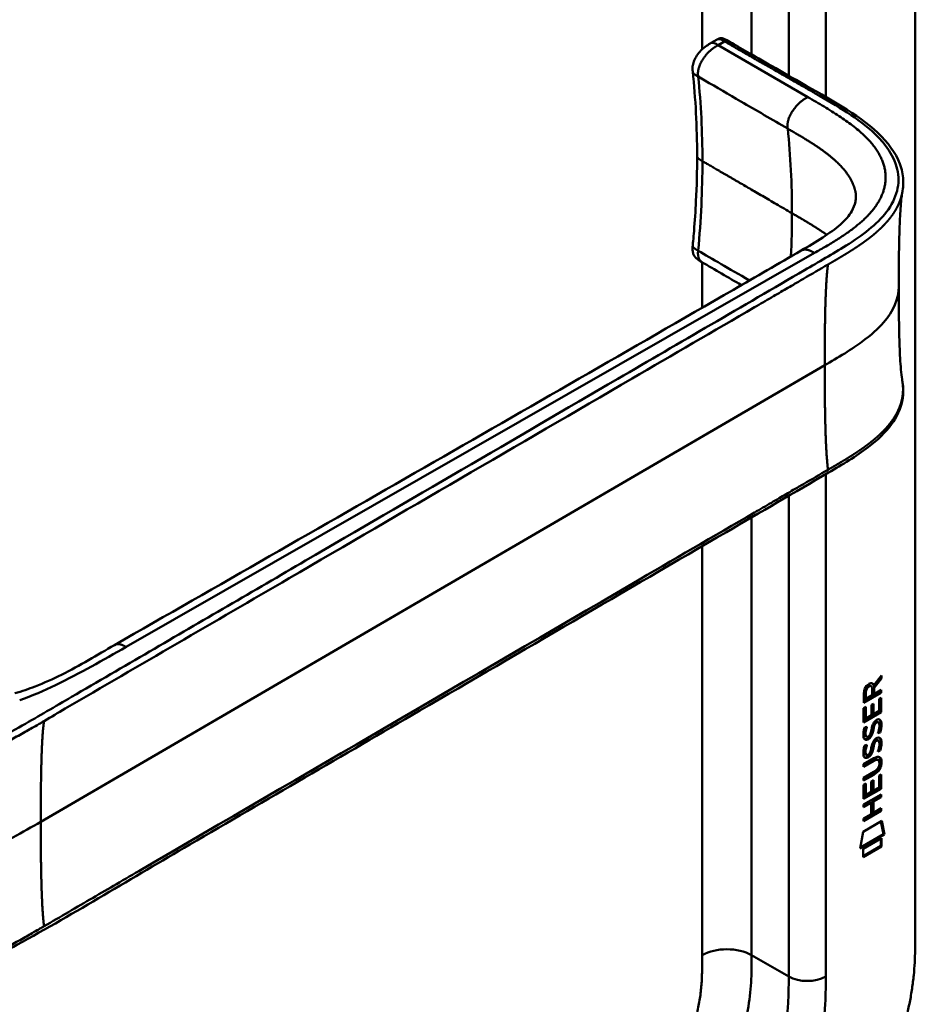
# Model space of a CAD drawing. Header units: millimetres. Extents: x 20 to 833, y 20 to 574.
# Tile 10 of 21: x 408 to 449, y 157 to 202. Entities that reach past the tile are written whole.
import ezdxf

# ---------------------------------------------------------------- set-up
doc = ezdxf.new("R2010")
doc.units = ezdxf.units.MM
doc.header["$LTSCALE"] = 2
doc.layers.add('Sichtbare Kanten(DIN)', color=7, linetype='Continuous', lineweight=50)
doc.layers.add('Sichtbare tangentiale Kanten(DIN)', color=7, linetype='Continuous', lineweight=50)

msp = doc.modelspace()

# ---------------------------------------------------------------- linework, layer by layer
at = {"layer": 'Sichtbare Kanten(DIN)'}
for p, q in [((448.925, 223.079), (448.925, 160.558)), ((439.577, 201.27), (439.859, 201.433)), ((439.577, 201.27), (439.577, 201.27)), ((438.733, 199.96), (438.733, 199.96)), ((438.934, 196.088), (438.934, 196.088)), ((439.15, 191.235), (439.15, 191.235)), ((442.136, 189.499), (442.136, 189.499)), ((447.032, 171.853), (447.37, 172.306)), ((447.327, 172.249), (447.327, 172.189)), ((447.37, 172.306), (447.37, 172.164)), ((446.862, 171.841), (446.905, 171.816)), ((446.989, 171.877), (447.032, 171.853)), ((447.327, 172.189), (447.004, 171.756)), ((447.37, 172.164), (447.046, 171.731)), ((447.327, 172.189), (447.37, 172.164)), ((447.327, 171.539), (446.561, 171.098)), ((447.369, 171.515), (446.561, 171.049)), ((446.561, 171.049), (446.561, 171.478)), ((446.617, 171.545), (446.617, 171.255)), ((446.66, 171.521), (446.66, 171.23)), ((446.66, 171.23), (446.947, 171.396)), ((446.947, 171.396), (446.948, 171.687)), ((447.004, 171.756), (447.004, 171.478)), ((447.004, 171.756), (447.046, 171.731)), ((447.004, 171.478), (447.046, 171.453)), ((447.046, 171.731), (447.046, 171.453)), ((447.046, 171.453), (447.369, 171.64)), ((447.327, 171.615), (447.327, 171.539)), ((447.327, 171.539), (447.369, 171.515)), ((447.369, 171.64), (447.369, 171.515)), ((446.617, 171.255), (446.66, 171.23)), ((446.912, 170.955), (447.01, 171.012)), ((446.912, 170.483), (446.912, 170.955)), ((446.968, 170.988), (446.968, 170.564)), ((447.01, 171.012), (447.01, 170.539)), ((447.27, 171.227), (447.369, 171.284)), ((447.27, 170.689), (447.27, 171.227)), ((447.326, 171.26), (447.326, 170.647)), ((447.369, 171.284), (447.368, 170.623)), ((446.56, 170.812), (446.659, 170.868)), ((446.56, 170.157), (446.56, 170.812)), ((447.326, 170.647), (446.56, 170.206)), ((447.368, 170.623), (446.56, 170.157)), ((446.616, 170.844), (446.616, 170.361)), ((446.659, 170.868), (446.659, 170.337)), ((446.659, 170.337), (446.912, 170.483)), ((446.968, 170.564), (447.01, 170.539)), ((447.01, 170.539), (447.27, 170.689)), ((447.326, 170.647), (447.368, 170.623)), ((446.616, 170.361), (446.659, 170.337)), ((447.032, 170.088), (447.074, 170.063)), ((447.112, 170.173), (447.108, 170.171)), ((447.112, 170.173), (447.154, 170.148)), ((447.154, 170.148), (447.151, 170.146)), ((447.191, 170.18), (447.234, 170.155)), ((446.609, 169.932), (446.704, 169.955)), ((446.622, 169.554), (446.624, 169.549)), ((446.857, 169.609), (446.861, 169.616)), ((446.965, 169.846), (447.008, 169.821)), ((446.979, 169.919), (447.021, 169.894)), ((447.27, 169.719), (447.313, 169.694)), ((446.608, 169.1), (446.704, 169.123)), ((446.649, 169.519), (446.692, 169.495)), ((446.664, 169.529), (446.666, 169.525)), ((446.978, 169.087), (447.021, 169.062)), ((447.031, 169.256), (447.073, 169.231)), ((447.111, 169.34), (447.108, 169.339)), ((447.111, 169.34), (447.153, 169.316)), ((447.153, 169.316), (447.15, 169.314)), ((447.191, 169.348), (447.233, 169.323)), ((446.621, 168.722), (446.623, 168.717)), ((446.649, 168.687), (446.691, 168.663)), ((446.664, 168.697), (446.666, 168.693)), ((446.857, 168.777), (446.86, 168.784)), ((446.965, 169.014), (447.007, 168.989)), ((447.27, 168.887), (447.312, 168.862)), ((446.559, 168.245), (447.024, 168.514)), ((446.988, 168.419), (446.559, 168.171)), ((447.031, 168.394), (446.559, 168.122)), ((446.559, 168.122), (446.559, 168.245)), ((447.183, 168.459), (447.225, 168.434)), ((447.28, 168.282), (447.28, 168.285)), ((446.558, 167.613), (447.03, 167.885)), ((446.981, 167.783), (446.558, 167.539)), ((447.024, 167.758), (446.558, 167.49)), ((447.268, 167.719), (447.366, 167.776)), ((447.324, 167.751), (447.324, 167.139)), ((447.366, 167.776), (447.366, 167.114)), ((446.558, 167.49), (446.558, 167.613)), ((446.558, 167.303), (446.657, 167.36)), ((446.558, 166.648), (446.558, 167.303)), ((446.614, 167.336), (446.614, 166.853)), ((446.657, 167.36), (446.656, 166.828)), ((446.909, 166.974), (446.91, 167.447)), ((446.91, 167.447), (447.008, 167.504)), ((446.966, 167.479), (446.965, 167.056)), ((447.008, 167.504), (447.008, 167.031)), ((447.268, 167.181), (447.268, 167.719)), ((446.557, 166.389), (447.366, 166.855)), ((447.324, 167.139), (446.558, 166.697)), ((447.366, 167.114), (446.558, 166.648)), ((446.614, 166.853), (446.656, 166.828)), ((446.656, 166.828), (446.909, 166.974)), ((446.965, 167.056), (447.008, 167.031)), ((447.008, 167.031), (447.268, 167.181)), ((447.323, 166.831), (447.323, 166.756)), ((447.324, 167.139), (447.366, 167.114)), ((447.366, 166.855), (447.365, 166.732)), ((446.866, 166.493), (446.557, 166.315)), ((446.908, 166.468), (446.557, 166.266)), ((446.557, 166.266), (446.557, 166.389)), ((446.866, 166.493), (446.908, 166.468)), ((446.908, 165.96), (446.908, 166.468)), ((446.967, 166.551), (446.966, 166.042)), ((447.323, 166.756), (446.967, 166.551)), ((446.967, 166.551), (447.009, 166.527)), ((447.365, 166.732), (447.009, 166.527)), ((447.009, 166.527), (447.009, 166.018)), ((447.323, 166.756), (447.365, 166.732)), ((447.323, 166.124), (446.556, 165.683)), ((447.365, 166.1), (446.556, 165.634)), ((446.557, 165.757), (446.908, 165.96)), ((446.966, 166.042), (447.009, 166.018)), ((447.009, 166.018), (447.365, 166.223)), ((447.323, 166.198), (447.323, 166.124)), ((447.323, 166.124), (447.365, 166.1)), ((447.365, 166.223), (447.365, 166.1)), ((446.536, 165.15), (447.386, 165.64)), ((446.556, 165.634), (446.557, 165.757)), ((447.353, 165.621), (447.471, 165.041)), ((447.386, 165.64), (447.514, 165.017)), ((446.406, 164.379), (446.536, 165.15)), ((447.471, 165.041), (446.415, 164.433)), ((447.471, 165.041), (447.514, 165.017)), ((447.514, 165.017), (446.406, 164.379)), ((446.536, 164.36), (447.384, 164.849)), ((447.341, 164.824), (447.341, 164.5)), ((447.384, 164.849), (447.384, 164.476)), ((447.341, 164.5), (446.536, 164.036)), ((447.384, 164.476), (446.536, 163.987)), ((446.536, 163.987), (446.536, 164.36)), ((447.341, 164.5), (447.384, 164.476))]:
    msp.add_line(p, q, dxfattribs=at)
for centre, major_axis, ratio, start_param, end_param in [((446.951, 171.485), (-0.175, 0.346), 0.819444, 0.044165, 1.01691), ((446.993, 171.461), (-0.175, 0.346), 0.819444, 0.044165, 1.01691), ((446.599, 171.207), (0.368, 0.732), 0.34929, 5.940544, 6.771352), ((446.557, 171.231), (0.368, 0.732), 0.34929, 5.940544, 6.177403), ((446.925, 169.514), (0.258, 0.67), 0.280159, 6.239264, 6.601156), ((446.967, 169.489), (0.258, 0.67), 0.280159, 6.079768, 6.601156), ((446.98, 170.776), (0.327, 1.256), 0.153171, 2.885023, 2.945982), ((446.832, 169.935), (0.178, 0.418), 0.325758, 2.860979, 3.102051), ((447.022, 170.752), (0.327, 1.256), 0.153171, 2.885023, 2.945982), ((446.841, 169.607), (0.0284, 0.0613), 0.214041, 4.52817, 4.836248), ((446.875, 169.91), (0.178, 0.418), 0.325758, 2.860979, 3.321272), ((446.925, 168.683), (0.258, 0.669), 0.280374, 6.239236, 6.601395), ((446.967, 168.658), (0.258, 0.669), 0.280374, 6.079702, 6.601395), ((447.003, 170.039), (0.352, 1.35), 0.146604, 2.895407, 2.954548), ((446.834, 169.107), (0.18, 0.422), 0.324198, 2.862775, 3.102561), ((447.046, 170.014), (0.352, 1.35), 0.146604, 2.895407, 2.954548), ((446.876, 169.082), (0.18, 0.422), 0.324198, 2.862775, 3.320606), ((446.84, 168.775), (0.0284, 0.0613), 0.214041, 4.52817, 4.836248), ((445.943, 166.363), (1.355, 2.199), 0.216474, 5.945573, 6.664037), ((445.902, 168.689), (1.388, -0.568), 0.642788, 5.820817, 6.539156), ((445.944, 168.664), (1.388, -0.568), 0.642788, 5.820817, 6.539156), ((440.652, 170.934), (6.595, -2.821), 0.235363, 6.108423, 6.383356), ((445.901, 166.388), (1.355, 2.199), 0.216474, 5.945573, 6.245566)]:
    msp.add_ellipse(centre, major_axis=major_axis, ratio=ratio, start_param=start_param, end_param=end_param, dxfattribs=at)
for points, knots in [([(393.064, 201.395), (394.007, 201.939), (394.95, 202.484), (397.024, 203.681), (398.155, 204.334), (400.644, 205.771), (402.002, 206.555), (404.989, 208.28), (406.618, 209.22), (410.202, 211.29), (412.157, 212.418), (416.458, 214.901), (418.804, 216.256), (423.966, 219.236), (426.781, 220.861), (431.082, 223.345), (432.568, 224.203), (434.055, 225.061)], [0.000002, 0.000002, 0.000002, 0.000002, 1, 1, 2.2, 2.2, 3.64, 3.64, 5.368, 5.368, 7.4416, 7.4416, 9.92992, 9.92992, 12.915904, 12.915904, 14.492315, 14.492315, 14.492315, 14.492315]), ([(438.733, 199.96), (438.729, 199.996), (438.725, 200.037), (438.722, 200.132), (438.726, 200.188), (438.748, 200.32), (438.771, 200.397), (438.835, 200.547), (438.877, 200.622), (438.978, 200.774), (439.04, 200.85), (439.186, 201.003), (439.274, 201.077), (439.435, 201.189), (439.509, 201.231), (439.577, 201.27)], [0, 0, 0, 0, 0.0359077, 0.0359077, 0.0808895, 0.0808895, 0.1413907, 0.1413907, 0.2046198, 0.2046198, 0.2783665, 0.2783665, 0.3691868, 0.3691868, 0.4424007, 0.4424007, 0.4424007, 0.4424007]), ([(439.862, 201.435), (439.873, 201.441), (439.885, 201.448), (439.911, 201.461), (439.925, 201.468), (439.956, 201.479), (439.972, 201.484), (440.003, 201.49), (440.019, 201.491), (440.053, 201.491), (440.07, 201.489), (440.113, 201.48), (440.137, 201.472), (440.206, 201.445), (440.249, 201.421), (440.401, 201.333), (440.507, 201.272), (440.892, 201.052), (441.168, 200.891), (442.272, 200.26), (443.102, 199.782), (445.18, 198.593), (446.499, 197.881), (447.805, 196.548), (448.131, 196.058), (448.347, 195.31), (448.379, 195.069), (448.369, 194.719), (448.36, 194.62), (448.34, 194.492), (448.338, 194.481), (448.335, 194.465), (448.334, 194.461), (448.333, 194.454), (448.332, 194.451), (448.332, 194.445), (448.331, 194.443), (448.331, 194.441), (448.33, 194.439), (448.33, 194.438), (448.33, 194.438), (448.33, 194.436), (448.33, 194.436), (448.33, 194.435), (448.33, 194.434), (448.329, 194.434), (448.329, 194.434), (448.329, 194.434)], [0.000843, 0.000843, 0.000843, 0.000843, 0.012002, 0.012002, 0.024086, 0.024086, 0.036304, 0.036304, 0.04868, 0.04868, 0.063766, 0.063766, 0.086736, 0.086736, 0.130268, 0.130268, 0.24534, 0.24534, 0.53744, 0.53744, 1.413741, 1.413741, 2.732266, 2.732266, 3.383583, 3.383583, 3.678745, 3.678745, 3.79819, 3.79819, 3.809282, 3.809282, 3.813105, 3.813105, 3.815784, 3.815784, 3.817258, 3.817258, 3.818042, 3.818042, 3.818425, 3.818425, 3.819027, 3.819027, 3.819626, 3.819626, 3.819766, 3.819766, 3.819766, 3.819766]), ([(438.732, 191.985), (438.734, 192.002), (438.736, 192.019), (438.742, 192.088), (438.747, 192.14), (438.766, 192.346), (438.779, 192.5), (438.829, 193.115), (438.859, 193.574), (438.916, 194.724), (438.934, 195.411), (438.934, 196.088)], [0, 0, 0, 0, 0.01508, 0.01508, 0.060317, 0.060317, 0.196032, 0.196032, 0.603239, 0.603239, 1.22638, 1.22638, 1.22638, 1.22638]), ([(443.693, 191.76), (444.375, 192.154), (445.049, 192.557), (445.725, 193.164), (445.897, 193.366), (446.095, 193.709), (446.151, 193.852), (446.196, 194.066), (446.205, 194.139), (446.208, 194.242), (446.207, 194.275), (446.205, 194.321), (446.204, 194.335), (446.202, 194.353), (446.201, 194.358), (446.201, 194.363), (446.201, 194.364), (446.201, 194.364)], [0.000047, 0.000047, 0.000047, 0.000047, 0.726132, 0.726132, 1.094003, 1.094003, 1.349296, 1.349296, 1.479575, 1.479575, 1.54524, 1.54524, 1.578485, 1.578485, 1.595558, 1.595558, 1.603306, 1.603306, 1.603306, 1.603306]), ([(448.329, 194.434), (448.319, 194.376), (448.307, 194.292), (448.281, 194.078), (448.268, 193.94), (448.234, 193.504), (448.218, 193.185), (448.173, 191.971), (448.165, 191.038), (448.165, 190.113)], [0, 0, 0, 0, 0.124269, 0.124269, 0.280476, 0.280476, 0.595236, 0.595236, 1.460829, 1.460829, 1.460829, 1.460829]), ([(412.255, 173.697), (421.723, 179.119), (431.19, 184.54), (441.63, 190.567), (442.662, 191.163), (443.693, 191.76)], [0, 0, 0, 0, 10.000028, 10.000028, 11.098058, 11.098058, 11.098058, 11.098058]), ([(439.149, 191.233), (439.131, 191.244), (439.11, 191.256), (439.066, 191.281), (439.043, 191.295), (438.995, 191.327), (438.969, 191.345), (438.916, 191.387), (438.889, 191.412), (438.835, 191.472), (438.809, 191.508), (438.765, 191.592), (438.748, 191.641), (438.725, 191.752), (438.722, 191.816), (438.726, 191.915), (438.729, 191.951), (438.732, 191.985)], [0, 0, 0, 0, 0.0211447, 0.0211447, 0.0416819, 0.0416819, 0.0646787, 0.0646787, 0.0929056, 0.0929056, 0.1280334, 0.1280334, 0.1708261, 0.1708261, 0.2232514, 0.2232514, 0.2531817, 0.2531817, 0.2531817, 0.2531817]), ([(448.165, 190.113), (448.165, 189.341), (448.171, 188.567), (448.202, 187.433), (448.216, 187.057), (448.248, 186.524), (448.262, 186.349), (448.293, 186.028), (448.313, 185.88), (448.329, 185.792)], [0, 0, 0, 0, 0.721466, 0.721466, 1.084261, 1.084261, 1.269024, 1.269024, 1.460513, 1.460513, 1.460513, 1.460513]), ([(448.329, 185.791), (448.329, 185.791), (448.329, 185.79), (448.329, 185.789), (448.33, 185.789), (448.33, 185.788), (448.33, 185.787), (448.33, 185.786), (448.33, 185.785), (448.331, 185.784), (448.331, 185.783), (448.331, 185.78), (448.331, 185.779), (448.332, 185.775), (448.332, 185.773), (448.334, 185.766), (448.334, 185.762), (448.337, 185.748), (448.338, 185.739), (448.344, 185.704), (448.347, 185.68), (448.36, 185.585), (448.366, 185.518), (448.38, 185.251), (448.364, 185.059), (448.25, 184.499), (448.079, 184.14), (447.562, 183.43), (447.191, 183.078), (446.223, 182.34), (445.588, 181.966), (443.395, 180.687), (441.834, 179.78), (435.592, 176.145), (430.911, 173.419), (422.719, 168.648), (419.208, 166.603), (413.063, 163.026), (410.498, 161.455), (406.937, 159.501), (406.026, 159.057), (404.494, 158.555), (403.929, 158.401), (403.046, 158.331), (402.732, 158.339), (402.269, 158.417), (402.111, 158.457), (401.879, 158.538), (401.801, 158.569), (401.686, 158.622), (401.648, 158.641), (401.589, 158.671), (401.57, 158.682), (401.54, 158.698), (401.53, 158.704), (401.514, 158.713), (401.509, 158.716), (401.5, 158.721), (401.498, 158.722), (401.493, 158.725), (401.492, 158.726), (401.489, 158.727), (401.487, 158.728), (401.486, 158.729)], [0, 0, 0, 0, 0.000812, 0.000812, 0.001159, 0.001159, 0.001709, 0.001709, 0.00226, 0.00226, 0.00297, 0.00297, 0.004051, 0.004051, 0.005946, 0.005946, 0.009784, 0.009784, 0.018899, 0.018899, 0.044942, 0.044942, 0.123041, 0.123041, 0.357876, 0.357876, 0.819393, 0.819393, 1.341428, 1.341428, 2.016287, 2.016287, 3.678544, 3.678544, 8.665313, 8.665313, 12.405389, 12.405389, 15.210451, 15.210451, 16.085372, 16.085372, 16.55485, 16.55485, 16.809473, 16.809473, 16.944798, 16.944798, 17.014076, 17.014076, 17.049094, 17.049094, 17.066817, 17.066817, 17.075861, 17.075861, 17.080537, 17.080537, 17.082986, 17.082986, 17.084274, 17.084274, 17.085621, 17.085621, 17.085621, 17.085621]), ([(407.697, 171.492), (408.019, 171.58), (408.325, 171.686), (409.043, 171.964), (409.444, 172.146), (410.687, 172.761), (411.449, 173.236), (412.255, 173.697)], [0, 0, 0, 0, 0.257742, 0.257742, 0.636588, 0.636588, 1.488142, 1.488142, 1.488142, 1.488142]), ([(447.183, 168.459), (447.18, 168.46), (447.178, 168.462), (447.158, 168.47), (447.138, 168.472), (447.076, 168.464), (447.031, 168.443), (446.988, 168.419)], [0.06065051, 0.06065051, 0.06065051, 0.06065051, 0.06439039, 0.06439039, 0.08887549, 0.08887549, 0.13413559, 0.13413559, 0.13413559, 0.13413559]), ([(447.28, 168.285), (447.28, 168.3), (447.279, 168.315), (447.274, 168.356), (447.268, 168.381), (447.247, 168.418), (447.234, 168.431), (447.2, 168.446), (447.18, 168.447), (447.119, 168.439), (447.073, 168.419), (447.031, 168.394)], [0, 0, 0, 0, 0.0140042, 0.0140042, 0.0408947, 0.0408947, 0.0643904, 0.0643904, 0.0888755, 0.0888755, 0.1341356, 0.1341356, 0.1341356, 0.1341356]), ([(441.277, 147.395), (441.443, 147.491), (441.776, 147.688), (442.197, 147.952), (442.621, 148.234), (442.961, 148.475), (443.387, 148.8), (443.726, 149.078), (444.148, 149.451), (444.481, 149.768), (444.892, 150.188), (445.214, 150.542), (445.605, 151.006), (445.909, 151.394), (446.275, 151.895), (446.555, 152.309), (446.887, 152.839), (447.137, 153.272), (447.429, 153.821), (447.645, 154.265), (447.892, 154.822), (448.07, 155.268), (448.267, 155.823), (448.405, 156.264), (448.552, 156.807), (448.65, 157.236), (448.749, 157.761), (448.809, 158.172), (448.864, 158.674), (448.894, 159.066), (448.915, 159.544), (448.925, 160.012), (448.925, 160.377), (448.925, 160.558)], [0.0000069, 0.0000069, 0.0000069, 0.0000069, 0.0407043, 0.0814017, 0.1017504, 0.1424478, 0.1627965, 0.203494, 0.2238427, 0.2645401, 0.2848888, 0.3255862, 0.3459349, 0.3866323, 0.406981, 0.4476784, 0.4680271, 0.5087246, 0.5290733, 0.5697707, 0.5901194, 0.6308168, 0.6511655, 0.6918629, 0.7122116, 0.752909, 0.7732577, 0.8139552, 0.8343039, 0.8750013, 0.89535, 0.9360474, 0.9767448, 0.9767448, 0.9767448, 0.9767448])]:
    msp.add_open_spline(points, degree=3, knots=knots, dxfattribs=at)
for points in [[(439.859, 201.433), (439.859, 201.433), (439.86, 201.433), (439.86, 201.434)], [(438.934, 196.088), (438.934, 197.419), (438.859, 198.733), (438.733, 199.96)], [(440.962, 190.181), (440.358, 190.532), (439.754, 190.883), (439.149, 191.233)], [(446.561, 171.478), (446.565, 171.625), (446.631, 171.813), (446.804, 171.913)], [(446.862, 171.841), (446.84, 171.853), (446.809, 171.851), (446.763, 171.825)], [(446.948, 171.687), (446.948, 171.776), (446.923, 171.868), (446.806, 171.8)], [(446.912, 169.815), (446.935, 169.949), (446.964, 170.035), (447.004, 170.112)], [(447.032, 170.088), (447.012, 170.047), (446.994, 169.992), (446.979, 169.919)], [(447.004, 170.112), (447.031, 170.164), (447.067, 170.208), (447.118, 170.246)], [(447.074, 170.063), (447.054, 170.023), (447.037, 169.968), (447.021, 169.894)], [(447.108, 170.171), (447.074, 170.151), (447.053, 170.128), (447.032, 170.088)], [(447.151, 170.146), (447.116, 170.126), (447.095, 170.103), (447.074, 170.063)], [(447.118, 170.246), (447.199, 170.305), (447.279, 170.319), (447.334, 170.247)], [(447.269, 169.873), (447.288, 169.993), (447.288, 170.083), (447.258, 170.131)], [(447.334, 169.99), (447.325, 169.877), (447.281, 169.744), (447.27, 169.719)], [(447.274, 170.291), (447.28, 170.285), (447.286, 170.279), (447.292, 170.271)], [(447.292, 170.271), (447.323, 170.23), (447.338, 170.168), (447.338, 170.079)], [(447.334, 170.247), (447.365, 170.206), (447.381, 170.143), (447.38, 170.055)], [(447.338, 170.079), (447.338, 170.052), (447.336, 170.023), (447.334, 169.99)], [(447.38, 170.055), (447.38, 170.027), (447.379, 169.998), (447.376, 169.966)], [(446.574, 169.429), (446.548, 169.493), (446.54, 169.564), (446.552, 169.678)], [(446.552, 169.678), (446.557, 169.727), (446.568, 169.801), (446.588, 169.869)], [(446.588, 169.869), (446.594, 169.889), (446.609, 169.932), (446.609, 169.932)], [(446.618, 169.802), (446.6, 169.709), (446.598, 169.635), (446.615, 169.574)], [(446.652, 169.942), (446.641, 169.901), (446.625, 169.835), (446.618, 169.802)], [(446.66, 169.778), (446.642, 169.685), (446.641, 169.61), (446.657, 169.549)], [(446.704, 169.955), (446.704, 169.955), (446.67, 169.828), (446.66, 169.778)], [(446.724, 169.489), (446.766, 169.493), (446.819, 169.536), (446.849, 169.59)], [(446.911, 169.637), (446.878, 169.55), (446.823, 169.466), (446.733, 169.416)], [(446.953, 169.613), (446.92, 169.525), (446.865, 169.442), (446.776, 169.391)], [(446.861, 169.616), (446.88, 169.663), (446.896, 169.726), (446.912, 169.815)], [(446.965, 169.846), (446.95, 169.759), (446.932, 169.695), (446.911, 169.637)], [(447.008, 169.821), (446.992, 169.734), (446.975, 169.67), (446.953, 169.613)], [(446.979, 169.919), (446.977, 169.908), (446.965, 169.847), (446.965, 169.846)], [(447.021, 169.894), (447.019, 169.883), (447.008, 169.822), (447.008, 169.821)], [(447.208, 169.662), (447.208, 169.662), (447.252, 169.771), (447.269, 169.873)], [(447.313, 169.694), (447.307, 169.693), (447.208, 169.662), (447.208, 169.662)], [(447.27, 169.719), (447.268, 169.718), (447.247, 169.712), (447.224, 169.705)], [(447.376, 169.966), (447.368, 169.853), (447.323, 169.719), (447.313, 169.694)], [(446.732, 169.37), (446.669, 169.344), (446.604, 169.354), (446.574, 169.429)], [(446.588, 169.037), (446.593, 169.057), (446.608, 169.1), (446.608, 169.1)], [(446.689, 169.394), (446.659, 169.382), (446.628, 169.378), (446.601, 169.385)], [(446.652, 169.11), (446.641, 169.069), (446.624, 169.003), (446.617, 168.97)], [(446.704, 169.123), (446.704, 169.123), (446.67, 168.996), (446.66, 168.946)], [(446.733, 169.416), (446.705, 169.4), (446.699, 169.398), (446.689, 169.394)], [(446.776, 169.391), (446.747, 169.375), (446.741, 169.374), (446.732, 169.37)], [(446.911, 168.983), (446.935, 169.117), (446.964, 169.203), (447.004, 169.28)], [(446.978, 169.087), (446.976, 169.076), (446.965, 169.015), (446.965, 169.014)], [(447.031, 169.256), (447.011, 169.215), (446.994, 169.16), (446.978, 169.087)], [(447.004, 169.28), (447.03, 169.332), (447.067, 169.376), (447.118, 169.414)], [(447.073, 169.231), (447.053, 169.191), (447.036, 169.136), (447.021, 169.062)], [(447.108, 169.339), (447.073, 169.319), (447.052, 169.296), (447.031, 169.256)], [(447.15, 169.314), (447.116, 169.294), (447.094, 169.271), (447.073, 169.231)], [(447.118, 169.414), (447.199, 169.473), (447.279, 169.486), (447.334, 169.415)], [(447.268, 169.041), (447.288, 169.161), (447.288, 169.251), (447.258, 169.299)], [(447.333, 169.158), (447.325, 169.045), (447.28, 168.912), (447.27, 168.887)], [(447.273, 169.459), (447.279, 169.453), (447.285, 169.447), (447.291, 169.439)], [(447.291, 169.439), (447.322, 169.398), (447.338, 169.335), (447.337, 169.247)], [(447.376, 169.134), (447.367, 169.021), (447.322, 168.887), (447.312, 168.862)], [(447.337, 169.247), (447.337, 169.22), (447.336, 169.191), (447.333, 169.158)], [(447.334, 169.415), (447.365, 169.374), (447.38, 169.311), (447.38, 169.223)], [(447.38, 169.223), (447.38, 169.195), (447.378, 169.166), (447.376, 169.134)], [(446.573, 168.597), (446.547, 168.661), (446.539, 168.732), (446.551, 168.846)], [(446.551, 168.846), (446.556, 168.895), (446.568, 168.969), (446.588, 169.037)], [(446.617, 168.97), (446.599, 168.877), (446.598, 168.803), (446.614, 168.742)], [(446.66, 168.946), (446.642, 168.853), (446.64, 168.778), (446.657, 168.717)], [(446.723, 168.657), (446.765, 168.661), (446.818, 168.704), (446.848, 168.758)], [(446.91, 168.805), (446.877, 168.718), (446.822, 168.634), (446.733, 168.583)], [(446.953, 168.781), (446.92, 168.693), (446.865, 168.61), (446.775, 168.559)], [(446.86, 168.784), (446.879, 168.831), (446.896, 168.894), (446.911, 168.983)], [(446.965, 169.014), (446.949, 168.927), (446.932, 168.862), (446.91, 168.805)], [(447.007, 168.989), (446.992, 168.902), (446.974, 168.838), (446.953, 168.781)], [(447.021, 169.062), (447.019, 169.051), (447.007, 168.99), (447.007, 168.989)], [(447.208, 168.83), (447.208, 168.83), (447.252, 168.939), (447.268, 169.041)], [(447.312, 168.862), (447.306, 168.86), (447.208, 168.83), (447.208, 168.83)], [(447.27, 168.887), (447.267, 168.886), (447.246, 168.88), (447.223, 168.873)], [(446.731, 168.538), (446.668, 168.512), (446.603, 168.522), (446.573, 168.597)], [(446.689, 168.562), (446.659, 168.55), (446.628, 168.546), (446.601, 168.553)], [(446.733, 168.583), (446.704, 168.567), (446.698, 168.566), (446.689, 168.562)], [(446.775, 168.559), (446.746, 168.543), (446.741, 168.542), (446.731, 168.538)]]:
    msp.add_open_spline(points, degree=3, dxfattribs=at)
msp.add_rational_spline([(448.329, 185.792), (448.329, 185.791), (448.329, 185.791), (448.329, 185.791)], [0.999508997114, 0.999509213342, 0.999509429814, 0.999509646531], degree=3, dxfattribs=at)
at = {"layer": 'Sichtbare tangentiale Kanten(DIN)'}
for p, q in [((439.167, 200.979), (439.167, 221.364)), ((441.43, 200.741), (441.43, 221.364)), ((443.127, 199.769), (443.127, 220.384)), ((444.824, 220.384), (444.824, 198.798)), ((440.191, 201.341), (439.899, 201.173)), ((439.899, 201.173), (444.002, 198.791)), ((438.98, 199.73), (438.98, 199.728)), ((443.127, 197.798), (443.127, 197.799)), ((439.167, 195.862), (439.167, 195.862)), ((444.824, 192.516), (444.824, 192.516)), ((444.308, 191.653), (412.781, 173.61)), ((438.98, 191.757), (438.98, 191.759)), ((444.31, 191.654), (444.308, 191.653)), ((445.601, 191.893), (445.601, 191.894)), ((439.167, 189.145), (439.167, 191.223)), ((442.501, 189.711), (442.501, 189.711)), ((408.876, 165.606), (444.776, 186.512)), ((444.824, 181.664), (444.824, 181.664)), ((444.824, 181.52), (444.824, 158.516)), ((443.127, 180.676), (443.127, 180.676)), ((443.127, 158.516), (443.127, 180.532)), ((441.43, 179.688), (441.43, 179.688)), ((441.43, 159.496), (441.43, 179.544)), ((439.167, 178.37), (439.167, 178.37)), ((439.167, 159.496), (439.167, 178.226)), ((446.763, 171.825), (446.806, 171.8)), ((446.617, 171.545), (446.66, 171.521)), ((447.108, 170.171), (447.151, 170.146)), ((447.292, 170.271), (447.334, 170.247)), ((447.334, 169.99), (447.376, 169.966)), ((447.338, 170.079), (447.38, 170.055)), ((446.615, 169.574), (446.657, 169.549)), ((446.618, 169.802), (446.66, 169.778)), ((446.622, 169.554), (446.664, 169.529)), ((446.624, 169.549), (446.666, 169.525)), ((446.911, 169.637), (446.953, 169.613)), ((446.689, 169.394), (446.732, 169.37)), ((446.733, 169.416), (446.776, 169.391)), ((447.108, 169.339), (447.15, 169.314)), ((447.291, 169.439), (447.334, 169.415)), ((447.333, 169.158), (447.376, 169.134)), ((447.337, 169.247), (447.38, 169.223)), ((446.614, 168.742), (446.657, 168.717)), ((446.617, 168.97), (446.66, 168.946)), ((446.621, 168.722), (446.664, 168.697)), ((446.623, 168.717), (446.666, 168.693)), ((446.91, 168.805), (446.953, 168.781)), ((446.689, 168.562), (446.731, 168.538)), ((446.733, 168.583), (446.775, 168.559)), ((446.988, 168.419), (447.031, 168.394)), ((447.337, 168.365), (447.379, 168.341)), ((446.981, 167.783), (447.024, 167.758)), ((441.43, 159.496), (443.127, 158.516))]:
    msp.add_line(p, q, dxfattribs=at)
for major_axis, start_param, end_param in [((21.528, 37.287), 5.497784, 5.611427), ((-21.528, -37.287), 2.300587, 2.356191)]:
    msp.add_ellipse((412.833, 175.896), major_axis=major_axis, ratio=0.57735, start_param=start_param, end_param=end_param, dxfattribs=at)
for points, degree, knots in [([(440.191, 201.341), (440.193, 201.34), (440.195, 201.339), (440.198, 201.337), (440.282, 201.288), (440.365, 201.24), (440.448, 201.192), (440.532, 201.145), (440.613, 201.098), (440.696, 201.05), (440.778, 201.002), (440.861, 200.955), (440.946, 200.907), (441.03, 200.858), (441.115, 200.809), (441.203, 200.759), (441.246, 200.734), (441.291, 200.708), (441.335, 200.683), (441.38, 200.657), (441.424, 200.631), (441.47, 200.605), (441.56, 200.554), (441.652, 200.501), (441.745, 200.448), (441.837, 200.394), (441.93, 200.341), (442.022, 200.288), (442.114, 200.235), (442.206, 200.183), (442.296, 200.131), (442.386, 200.08), (442.475, 200.029), (442.562, 199.979), (442.649, 199.929), (442.735, 199.88), (442.82, 199.831), (442.905, 199.783), (442.989, 199.735), (443.072, 199.687), (443.156, 199.639), (443.239, 199.591), (443.323, 199.543), (443.406, 199.496), (443.49, 199.448), (443.574, 199.399), (443.658, 199.351), (443.743, 199.303), (443.828, 199.254), (443.913, 199.205), (443.999, 199.156), (444.085, 199.107), (444.171, 199.058), (444.257, 199.008), (444.344, 198.959), (445.36, 198.377), (446.332, 197.816), (447.071, 197.112), (447.586, 196.621), (447.968, 196.058), (448.1, 195.489), (448.255, 194.821), (448.076, 194.149), (447.607, 193.534), (447.169, 192.959), (446.496, 192.453), (445.752, 191.987), (445.142, 191.605), (444.491, 191.239), (443.852, 190.867), (441.007, 189.209), (438.148, 187.545), (435.297, 185.885), (430.535, 183.112), (425.768, 180.336), (421.005, 177.563), (418.624, 176.176), (416.241, 174.788), (413.859, 173.401), (412.668, 172.708), (411.478, 172.015), (410.287, 171.321), (409.536, 170.884), (408.79, 170.441), (408.033, 170.013), (407.588, 169.762), (407.14, 169.52), (406.665, 169.29), (406.553, 169.236), (406.442, 169.183), (406.325, 169.129)], 3, [0, 0, 0, 0, 0.002518, 0.002518, 0.002518, 0.094944, 0.094944, 0.094944, 0.18737, 0.18737, 0.18737, 0.279796, 0.279796, 0.279796, 0.372222, 0.372222, 0.372222, 0.418434, 0.418434, 0.418434, 0.464647, 0.464647, 0.464647, 0.557073, 0.557073, 0.557073, 0.649499, 0.649499, 0.649499, 0.741925, 0.741925, 0.741925, 0.834351, 0.834351, 0.834351, 0.926776, 0.926776, 0.926776, 1.019202, 1.019202, 1.019202, 1.111628, 1.111628, 1.111628, 1.204054, 1.204054, 1.204054, 1.29648, 1.29648, 1.29648, 1.388905, 1.388905, 1.388905, 1.481331, 1.481331, 1.481331, 2.571552, 2.571552, 2.571552, 3.331424, 3.331424, 3.331424, 4.2235, 4.2235, 4.2235, 5.055186, 5.055186, 5.055186, 5.737675, 5.737675, 5.737675, 8.775646, 8.775646, 8.775646, 13.850256, 13.850256, 13.850256, 16.38756, 16.38756, 16.38756, 17.656213, 17.656213, 17.656213, 18.455338, 18.455338, 18.455338, 18.924865, 18.924865, 18.924865, 19.034762, 19.034762, 19.034762, 19.034762]), ([(438.98, 199.73), (438.976, 199.77), (438.969, 199.845), (438.967, 199.963), (438.999, 200.132), (439.15, 200.493), (439.379, 200.803), (439.601, 201.001), (439.766, 201.096), (439.899, 201.173)], 5, [0, 0, 0, 0, 0, 0, 0.166667, 0.305556, 0.444444, 0.537037, 1, 1, 1, 1, 1, 1]), ([(439.86, 201.434), (439.861, 201.434), (439.862, 201.435), (439.908, 201.459), (439.969, 201.448), (440.085, 201.402), (440.139, 201.371), (440.191, 201.341)], 3, [0.1123448, 0.1123448, 0.1123448, 0.1123448, 0.1133897, 0.1133897, 0.1721179, 0.1721179, 0.228328, 0.228328, 0.228328, 0.228328]), ([(443.081, 197.346), (442.375, 197.757), (441.645, 198.182), (440.934, 198.596), (440.373, 198.922), (439.834, 199.236), (439.286, 199.552), (439.185, 199.611), (439.083, 199.67), (438.98, 199.73)], 3, [0, 0, 0, 0, 0.516956, 0.516956, 0.516956, 0.924613, 0.924613, 0.924613, 1, 1, 1, 1]), ([(438.98, 199.728), (438.98, 199.726), (438.98, 199.726), (438.981, 199.724), (439.111, 198.479), (439.176, 197.187), (439.176, 195.857)], 3, [-3.015859, -3.015859, -3.015859, -3.015859, -3.014661, -3.014661, -3.014661, -1.789448, -1.789448, -1.789448, -1.789448]), ([(438.98, 191.759), (438.98, 191.762), (438.98, 191.762), (438.981, 191.763), (439.111, 193.159), (439.176, 194.527), (439.176, 195.857)], 3, [-3.015859, -3.015859, -3.015859, -3.015859, -3.014661, -3.014661, -3.014661, -1.789448, -1.789448, -1.789448, -1.789448]), ([(438.98, 191.757), (438.968, 191.611), (438.966, 191.46), (439.03, 191.352), (439.059, 191.303), (439.1, 191.263), (439.15, 191.235)], 3, [0, 0, 0, 0, 0.3185363, 0.3185363, 0.3185363, 0.4627076, 0.4627076, 0.4627076, 0.4627076]), ([(444.927, 191.124), (444.553, 190.906), (444.179, 190.688), (443.805, 190.471), (443.651, 190.381), (443.496, 190.29), (443.341, 190.2), (443.122, 190.073), (442.903, 189.945), (442.685, 189.818), (442.569, 189.751), (442.453, 189.683), (442.337, 189.616), (442.079, 189.465), (441.821, 189.315), (441.562, 189.164), (439.692, 188.076), (437.822, 186.986), (435.952, 185.898)], 3, [0, 0, 0, 0, 0.398413, 0.398413, 0.398413, 0.557467, 0.557467, 0.557467, 0.796366, 0.796366, 0.796366, 0.913432, 0.913432, 0.913432, 1.194862, 1.194862, 1.194862, 3.186788, 3.186788, 3.186788, 3.186788]), ([(444.776, 186.512), (445.077, 186.687), (445.379, 186.862), (445.691, 187.056), (446.002, 187.249), (446.265, 187.425), (446.48, 187.582), (446.912, 187.897), (447.22, 188.178), (447.47, 188.466), (447.935, 189.002), (448.167, 189.555), (448.167, 190.112)], 3, [0, 0, 0, 0, 0.240648, 0.240648, 0.240648, 0.481295, 0.481295, 0.481295, 0.96259, 0.96259, 0.96259, 1.859268, 1.859268, 1.859268, 1.859268]), ([(435.952, 185.898), (430.72, 182.851), (425.483, 179.801), (420.252, 176.755), (416.835, 174.765), (413.417, 172.775), (410, 170.785), (409.676, 170.596), (409.352, 170.407), (409.027, 170.218)], 3, [3.186788, 3.186788, 3.186788, 3.186788, 8.760538, 8.760538, 8.760538, 12.401919, 12.401919, 12.401919, 12.747463, 12.747463, 12.747463, 12.747463]), ([(444.927, 181.725), (444.553, 181.507), (444.179, 181.289), (443.805, 181.071), (443.65, 180.981), (443.494, 180.89), (443.339, 180.8), (443.121, 180.673), (442.903, 180.546), (442.685, 180.419), (442.568, 180.351), (442.452, 180.284), (442.336, 180.216), (442.078, 180.066), (441.82, 179.916), (441.562, 179.765), (439.692, 178.676), (437.822, 177.588), (435.952, 176.499)], 3, [0, 0, 0, 0, 0.398412, 0.398412, 0.398412, 0.558361, 0.558361, 0.558361, 0.796365, 0.796365, 0.796365, 0.913785, 0.913785, 0.913785, 1.19486, 1.19486, 1.19486, 3.18679, 3.18679, 3.18679, 3.18679]), ([(435.952, 176.499), (428.473, 172.143), (420.994, 167.788), (413.514, 163.432), (413.126, 163.206), (412.738, 162.98), (412.35, 162.754), (411.99, 162.545), (411.631, 162.335), (411.271, 162.126), (410.523, 161.69), (409.775, 161.255), (409.027, 160.819)], 3, [3.18679, 3.18679, 3.18679, 3.18679, 11.154099, 11.154099, 11.154099, 11.571149, 11.571149, 11.571149, 11.950756, 11.950756, 11.950756, 12.747463, 12.747463, 12.747463, 12.747463]), ([(412.781, 173.61), (411.733, 173.01), (410.688, 172.406), (409.553, 171.862), (409.03, 171.611), (408.488, 171.374), (407.912, 171.166)], 3, [0, 0, 0, 0, 0.684839, 0.684839, 0.684839, 1, 1, 1, 1]), ([(409.027, 170.218), (408.981, 170.191), (408.934, 170.164), (408.888, 170.137), (408.83, 170.104), (408.774, 170.071), (408.711, 170.035), (408.599, 169.97), (408.5, 169.913), (408.405, 169.858), (408.397, 169.853), (408.388, 169.848), (408.379, 169.843), (408.278, 169.786), (408.184, 169.732), (408.087, 169.678), (407.983, 169.619), (407.879, 169.561), (407.773, 169.504), (407.668, 169.446), (407.562, 169.389), (407.458, 169.334), (407.427, 169.317), (407.395, 169.301), (407.363, 169.284), (407.286, 169.243), (407.209, 169.204), (407.131, 169.164), (407.019, 169.108), (406.908, 169.052), (406.795, 168.998), (406.682, 168.943), (406.567, 168.889), (406.453, 168.836)], 3, [0, 0, 0, 0, 0.0493687, 0.0493687, 0.0493687, 0.1101418, 0.1101418, 0.1101418, 0.2201433, 0.2201433, 0.2201433, 0.2290985, 0.2290985, 0.2290985, 0.3299892, 0.3299892, 0.3299892, 0.4391613, 0.4391613, 0.4391613, 0.5480388, 0.5480388, 0.5480388, 0.5800984, 0.5800984, 0.5800984, 0.6576871, 0.6576871, 0.6576871, 0.7681813, 0.7681813, 0.7681813, 0.8792555, 0.8792555, 0.8792555, 0.8792555]), ([(406.3, 164.223), (406.727, 164.419), (407.143, 164.63), (407.597, 164.877), (408.05, 165.125), (408.463, 165.366), (408.876, 165.606)], 3, [0, 0, 0, 0, 0.4403832, 0.4403832, 0.4403832, 0.8807664, 0.8807664, 0.8807664, 0.8807664]), ([(409.027, 160.819), (408.979, 160.791), (408.931, 160.764), (408.884, 160.736), (408.828, 160.703), (408.772, 160.671), (408.711, 160.636), (408.598, 160.57), (408.5, 160.513), (408.404, 160.458), (408.395, 160.453), (408.384, 160.447), (408.374, 160.441), (408.274, 160.384), (408.181, 160.331), (408.086, 160.278), (407.982, 160.219), (407.878, 160.161), (407.772, 160.104), (407.667, 160.046), (407.561, 159.989), (407.456, 159.934), (407.415, 159.912), (407.373, 159.89), (407.331, 159.868), (407.264, 159.833), (407.197, 159.799), (407.129, 159.764), (407.018, 159.708), (406.906, 159.652), (406.792, 159.597), (406.68, 159.543), (406.567, 159.489), (406.456, 159.438), (406.453, 159.437), (406.452, 159.437), (406.451, 159.436)], 3, [0, 0, 0, 0, 0.0507807, 0.0507807, 0.0507807, 0.1102021, 0.1102021, 0.1102021, 0.2202767, 0.2202767, 0.2202767, 0.2309529, 0.2309529, 0.2309529, 0.3302295, 0.3302295, 0.3302295, 0.4395805, 0.4395805, 0.4395805, 0.5485418, 0.5485418, 0.5485418, 0.5906345, 0.5906345, 0.5906345, 0.6580998, 0.6580998, 0.6580998, 0.7689055, 0.7689055, 0.7689055, 0.8770848, 0.8770848, 0.8770848, 0.8799746, 0.8799746, 0.8799746, 0.8799746]), ([(433.923, 150.824), (433.97, 150.851), (434.016, 150.877), (434.062, 150.904), (434.187, 150.976), (434.313, 151.049), (434.438, 151.124), (434.481, 151.149), (434.524, 151.175), (434.567, 151.201), (434.589, 151.214), (434.61, 151.227), (434.632, 151.24), (434.653, 151.253), (434.675, 151.267), (434.697, 151.28), (434.785, 151.334), (434.868, 151.387), (434.955, 151.442), (434.957, 151.444), (434.959, 151.445), (434.961, 151.446), (435.136, 151.559), (435.302, 151.672), (435.47, 151.793), (435.472, 151.795), (435.475, 151.797), (435.477, 151.799), (435.647, 151.922), (435.815, 152.052), (435.981, 152.191), (435.983, 152.192), (435.984, 152.194), (435.986, 152.195), (436.155, 152.337), (436.324, 152.488), (436.488, 152.648), (436.489, 152.649), (436.49, 152.65), (436.491, 152.65), (436.657, 152.812), (436.821, 152.985), (436.979, 153.165), (437.137, 153.345), (437.291, 153.536), (437.439, 153.733), (437.586, 153.93), (437.726, 154.136), (437.859, 154.347), (437.992, 154.559), (438.117, 154.779), (438.232, 155.001), (438.347, 155.222), (438.452, 155.449), (438.546, 155.676), (438.639, 155.901), (438.722, 156.13), (438.792, 156.355), (438.862, 156.578), (438.922, 156.802), (438.969, 157.022), (438.97, 157.024), (438.97, 157.025), (438.97, 157.027), (439.017, 157.243), (439.054, 157.455), (439.082, 157.665), (439.082, 157.669), (439.082, 157.672), (439.083, 157.675), (439.11, 157.883), (439.129, 158.086), (439.142, 158.295), (439.142, 158.298), (439.142, 158.3), (439.142, 158.303), (439.148, 158.406), (439.153, 158.504), (439.156, 158.605), (439.16, 158.708), (439.162, 158.81), (439.164, 158.912), (439.167, 159.108), (439.167, 159.303), (439.167, 159.496)], 3, [0, 0, 0, 0, 0.049086, 0.049086, 0.049086, 0.181856, 0.181856, 0.181856, 0.227566, 0.227566, 0.227566, 0.250422, 0.250422, 0.250422, 0.273278, 0.273278, 0.273278, 0.362539, 0.362539, 0.362539, 0.364701, 0.364701, 0.364701, 0.544762, 0.544762, 0.544762, 0.547577, 0.547577, 0.547577, 0.72973, 0.72973, 0.72973, 0.73138, 0.73138, 0.73138, 0.916509, 0.916509, 0.916509, 0.917593, 0.917593, 0.917593, 1.105005, 1.105005, 1.105005, 1.29248, 1.29248, 1.29248, 1.479975, 1.479975, 1.479975, 1.668694, 1.668694, 1.668694, 1.856674, 1.856674, 1.856674, 2.043542, 2.043542, 2.043542, 2.228635, 2.228635, 2.228635, 2.229961, 2.229961, 2.229961, 2.411764, 2.411764, 2.411764, 2.414482, 2.414482, 2.414482, 2.594841, 2.594841, 2.594841, 2.597037, 2.597037, 2.597037, 2.686284, 2.686284, 2.686284, 2.778136, 2.778136, 2.778136, 2.956121, 2.956121, 2.956121, 2.956121]), ([(435.055, 148.864), (435.782, 149.284), (436.505, 149.715), (437.207, 150.28), (438.033, 150.945), (438.826, 151.792), (439.485, 152.759), (440.182, 153.781), (440.718, 154.921), (441.032, 156.014), (441.284, 156.896), (441.39, 157.741), (441.418, 158.545), (441.429, 158.865), (441.43, 159.18), (441.43, 159.496)], 3, [0.000004, 0.000004, 0.000004, 0.000004, 0.743009, 0.743009, 0.743009, 1.617876, 1.617876, 1.617876, 2.543098, 2.543098, 2.543098, 3.288503, 3.288503, 3.288503, 3.584828, 3.584828, 3.584828, 3.584828]), ([(436.752, 147.884), (436.98, 148.016), (437.431, 148.277), (438.092, 148.694), (438.733, 149.154), (439.558, 149.839), (440.529, 150.844), (441.543, 152.26), (442.344, 153.814), (442.785, 155.139), (442.996, 156.185), (443.089, 156.963), (443.126, 157.738), (443.127, 158.255), (443.127, 158.516)], 3, [59.615883, 59.615883, 59.615883, 59.615883, 59.859385, 60.102886, 60.346387, 60.589889, 61.076891, 61.563894, 62.050896, 62.537899, 62.7814, 63.024901, 63.268403, 63.511905, 63.511905, 63.511905, 63.511905]), ([(444.824, 158.516), (444.824, 158.255), (444.823, 157.717), (444.784, 156.867), (444.678, 155.982), (444.433, 154.766), (443.993, 153.443), (443.519, 152.454), (443.321, 152.086)], 3, [59.615882, 59.615882, 59.615882, 59.615882, 59.859385, 60.102886, 60.346388, 60.589889, 61.076892, 61.376104, 61.376104, 61.376104, 61.376104])]:
    msp.add_open_spline(points, degree=degree, knots=knots, dxfattribs=at)
for points, degree in [([(439.899, 201.173), (439.763, 201.252), (439.644, 201.307), (439.577, 201.27)], 3), ([(438.733, 199.96), (438.738, 199.911), (438.769, 199.864), (438.826, 199.819), (438.901, 199.775), (438.98, 199.73)], 5), ([(443.081, 197.346), (443.056, 197.591), (443.027, 197.844), (443.407, 198.447), (443.715, 198.625), (444.002, 198.791)], 5), ([(444.002, 198.791), (446.538, 197.318), (448.563, 196.142), (448.337, 193.96), (446.42, 192.862), (444.31, 191.654)], 5), ([(446.201, 194.36), (446.108, 194.985), (445.722, 195.613), (445.034, 196.209), (444.105, 196.75), (443.081, 197.346)], 5), ([(439.176, 195.857), (439.096, 195.903), (439.019, 195.947), (438.962, 195.993), (438.934, 196.04), (438.934, 196.088)], 5), ([(444.873, 192.482), (444.594, 192.679), (444.291, 192.876), (443.968, 193.071), (443.628, 193.269), (443.278, 193.473)], 5), ([(438.732, 191.985), (438.729, 191.943), (438.755, 191.899), (438.813, 191.853), (438.895, 191.806), (438.98, 191.757)], 5), ([(441.329, 190.393), (440.354, 190.96), (439.631, 191.381), (438.98, 191.757)], 3), ([(444.308, 191.653), (444.184, 191.725), (444.055, 191.8), (443.916, 191.832), (443.791, 191.816), (443.693, 191.76)], 5), ([(444.927, 191.124), (444.849, 190.585), (444.808, 189.792), (444.787, 188.775), (444.776, 187.646), (444.776, 186.512)], 5), ([(444.927, 181.725), (444.849, 182.355), (444.808, 183.195), (444.787, 184.236), (444.776, 185.377), (444.776, 186.512)], 5), ([(412.255, 173.697), (412.343, 173.748), (412.45, 173.762), (412.566, 173.734), (412.675, 173.671), (412.781, 173.61)], 5), ([(409.027, 170.218), (408.948, 169.679), (408.907, 168.886), (408.886, 167.87), (408.876, 166.741), (408.876, 165.606)], 5), ([(409.027, 160.819), (408.948, 161.449), (408.907, 162.289), (408.886, 163.33), (408.876, 164.471), (408.876, 165.606)], 5), ([(439.167, 159.496), (439.792, 159.857), (440.805, 159.857), (441.43, 159.496)], 3), ([(443.127, 158.516), (443.595, 158.246), (444.355, 158.246), (444.824, 158.516)], 3)]:
    msp.add_open_spline(points, degree=degree, dxfattribs=at)
msp.add_rational_spline([(439.176, 195.857), (440.127, 195.307), (441.222, 194.67), (443.278, 193.473)], [1.0000845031, 1.00068688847, 1.005519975, 1.0442970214], degree=3, dxfattribs=at)
for points, weights, knots in [([(448.329, 194.434), (448.298, 194.261), (448.246, 194.089), (448.172, 193.918), (448.094, 193.736), (447.991, 193.556), (447.864, 193.377), (447.741, 193.205), (447.595, 193.034), (447.426, 192.865), (447.368, 192.807), (447.307, 192.748), (447.243, 192.69), (447.218, 192.667), (447.193, 192.645), (447.168, 192.622), (447.08, 192.544), (446.986, 192.466), (446.887, 192.388), (446.793, 192.313), (446.693, 192.238), (446.587, 192.162), (446.488, 192.091), (446.383, 192.018), (446.272, 191.944), (446.17, 191.876), (446.061, 191.805), (445.945, 191.732), (445.842, 191.667), (445.73, 191.599), (445.61, 191.526), (445.508, 191.465), (445.397, 191.398), (445.268, 191.323), (445.186, 191.275), (445.091, 191.219), (444.927, 191.124)], [0.99986233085, 0.999347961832, 0.999393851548, 1, 0.999922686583, 0.999922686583, 1, 1.00094812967, 1.00094812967, 1, 1.00026108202, 1.00026108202, 1, 1.00005099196, 1.00005099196, 1, 1.00084821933, 1.00084821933, 1, 1.00131563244, 1.00131563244, 1, 1.00209471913, 1.00209471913, 1, 1.00365509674, 1.00365509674, 1, 1.00586622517, 1.00586622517, 1, 1.01725442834, 1.01725442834, 1, 1.18725223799, 1.18725223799, 1], [2.228353, 2.228353, 2.228353, 2.228353, 2.455219, 2.455219, 2.455219, 2.702244, 2.702244, 2.702244, 2.949854, 2.949854, 2.949854, 3.038631, 3.038631, 3.038631, 3.073329, 3.073329, 3.073329, 3.196623, 3.196623, 3.196623, 3.319771, 3.319771, 3.319771, 3.442754, 3.442754, 3.442754, 3.565553, 3.565553, 3.565553, 3.688193, 3.688193, 3.688193, 3.810667, 3.810667, 3.810667, 3.931916, 3.931916, 3.931916, 3.931916]), ([(448.329, 185.791), (448.338, 185.742), (448.345, 185.692), (448.351, 185.642), (448.353, 185.617), (448.356, 185.591), (448.358, 185.566), (448.369, 185.402), (448.362, 185.238), (448.337, 185.075), (448.307, 184.888), (448.252, 184.702), (448.172, 184.518), (448.094, 184.336), (447.991, 184.155), (447.864, 183.977), (447.741, 183.805), (447.595, 183.635), (447.426, 183.465), (447.368, 183.407), (447.307, 183.349), (447.244, 183.291), (447.219, 183.268), (447.193, 183.245), (447.168, 183.223), (447.079, 183.145), (446.986, 183.067), (446.887, 182.989), (446.792, 182.914), (446.693, 182.839), (446.587, 182.763), (446.488, 182.692), (446.383, 182.619), (446.272, 182.545), (446.17, 182.477), (446.061, 182.406), (445.945, 182.333), (445.842, 182.268), (445.73, 182.2), (445.61, 182.127), (445.508, 182.066), (445.396, 181.999), (445.268, 181.924), (445.186, 181.876), (445.091, 181.82), (444.927, 181.725)], [0.999509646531, 0.999615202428, 0.999778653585, 1, 0.9999832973, 0.9999832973, 1, 0.99933166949, 0.99933166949, 1, 0.999344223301, 0.999344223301, 1, 0.999922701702, 0.999922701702, 1, 1.00094814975, 1.00094814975, 1, 1.00025925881, 1.00025925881, 1, 1.0000518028, 1.0000518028, 1, 1.00084824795, 1.00084824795, 1, 1.00131558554, 1.00131558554, 1, 1.00209490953, 1.00209490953, 1, 1.00365462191, 1.00365462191, 1, 1.00586740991, 1.00586740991, 1, 1.01725389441, 1.01725389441, 1, 1.18722739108, 1.18722739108, 1], [1.898579, 1.898579, 1.898579, 1.898579, 1.963767, 1.963767, 1.963767, 1.996982, 1.996982, 1.996982, 2.209763, 2.209763, 2.209763, 2.455209, 2.455209, 2.455209, 2.702233, 2.702233, 2.702233, 2.949842, 2.949842, 2.949842, 3.038335, 3.038335, 3.038335, 3.073317, 3.073317, 3.073317, 3.196611, 3.196611, 3.196611, 3.319758, 3.319758, 3.319758, 3.442741, 3.442741, 3.442741, 3.56554, 3.56554, 3.56554, 3.688179, 3.688179, 3.688179, 3.810653, 3.810653, 3.810653, 3.931901, 3.931901, 3.931901, 3.931901])]:
    msp.add_rational_spline(points, weights, degree=3, knots=knots, dxfattribs=at)

doc.saveas('drawing.dxf')
